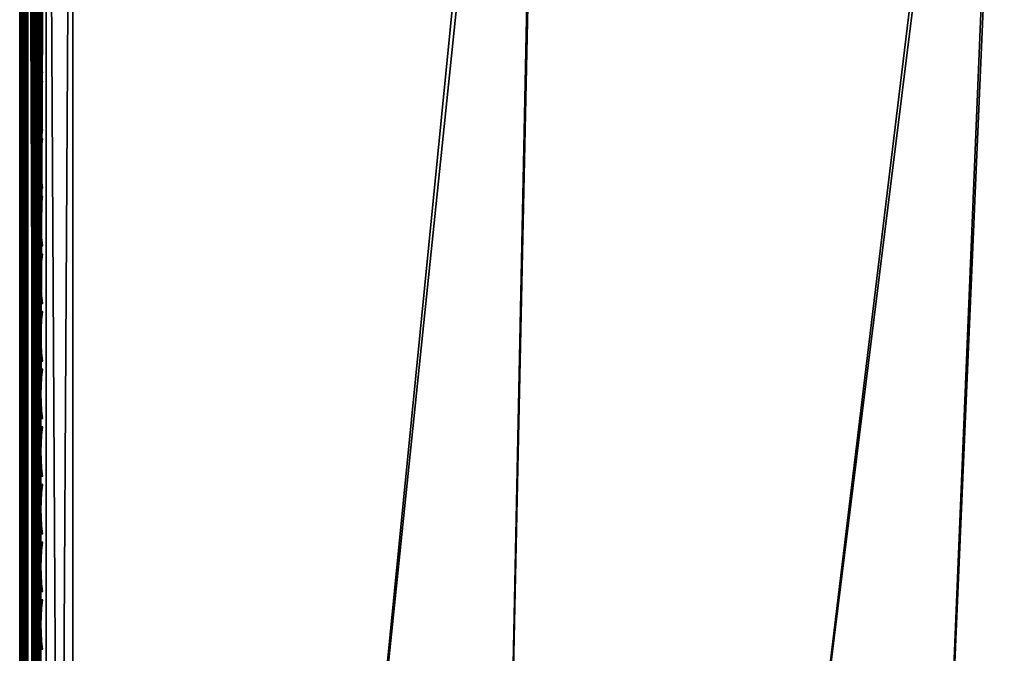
# Model space of a CAD drawing. Header units: inches. Extents: x 0 to 63.6, y -63.6 to 0.
# Tile 110 of 256: x 0 to 4.6, y -8.2 to -5.2. Entities that reach past the tile are written whole.
import ezdxf

# ---------------------------------------------------------------- set-up
doc = ezdxf.new("R2010")
doc.units = ezdxf.units.IN
doc.header["$LTSCALE"] = 0.03937
doc.header["$MEASUREMENT"] = 0
for name, color, linetype in [('A-FURN-3-ST', 151, 'Continuous'), ('A-FURN-3-ST-SEAM', 250, 'Continuous'), ('A-FURN-3-STITCH', 15, 'Continuous')]:
    doc.layers.add(name, color=color, linetype=linetype)

msp = doc.modelspace()

# ---------------------------------------------------------------- meshes
at = {"layer": 'A-FURN-3-ST'}
mesh = msp.add_polyface(dxfattribs=at)
corners = [(0.25, -23.1508, 5), (1.9925, -23.3906, 5.0381), (0.2494, -23.3421, 5.0381), (0.2494, -22.9717, 17.9162), (0.2491, -23.1619, 17.8146), (2.001, -23.1494, 17.8526), (0.2489, -23.3285, 17.6778), (1.9898, -23.377, 17.6778), (0.25, -22.5508, 18), (0.25, -1.1005, 18), (0.125, -22.5508, 17.9665), (0.125, -1.1005, 17.9665), (0.0335, -22.5508, 17.875), (0.1035, -23.295, 17.6442), (0.1725, -23.3198, 17.6691), (0.1726, -23.1551, 17.8044), (0.1036, -23.1355, 17.7752), (0.1728, -22.967, 17.905), (0.1037, -22.9536, 17.8726), (0.1731, -22.763, 17.967), (0.1038, -22.7562, 17.9326), (0.2497, -22.7654, 17.9789), (0.0731, -22.7511, 17.9069), (0.0062, -22.7274, 17.788), (0, -22.5508, 17.75), (0, -22.7166, 17.7337), (0.0062, -22.8972, 17.7365), (0, -22.876, 17.6853), (0.0062, -23.0537, 17.6528), (0, -23.023, 17.6067), (0.0062, -23.1909, 17.5401), (0, -23.1518, 17.501), (0.0062, -23.3035, 17.4029), (0, -23.2575, 17.3722), (0.0728, -23.2765, 17.6257), (0.0729, -23.121, 17.7535), (0.073, -22.9436, 17.8484), (0.0728, -23.4041, 17.4702), (0, -23.2464, 5.2691), (0, -23.1508, 5.25), (0.0062, -23.2676, 5.2179), (0.0335, -23.1508, 5.125), (0.073, -23.314, 5.106), (0.125, -23.1508, 5.0335), (0.1037, -23.324, 5.0818), (0.1728, -23.3374, 5.0494), (0, -23.3275, 5.3232), (0, -0.5005, 5.25), (0.0335, -0.5005, 5.125), (0.125, -0.5005, 5.0335), (0, -0.2505, 16.9), (0, -23.4008, 16.9), (0, -23.3844, 17.0658), (0, -23.4008, 5.5), (0, -0.2505, 5.5), (0, -23.3817, 5.4043), (0, -23.336, 17.2252)]
mesh.append_faces([[corners[k] for k in face] for face in [(0, 1, 2), (3, 4, 5), (4, 6, 7), (8, 9, 10), (10, 11, 12), (13, 14, 15, 16), (16, 15, 17, 18), (18, 17, 19, 20), (20, 19, 10), (10, 19, 8), (8, 19, 21), (21, 19, 3), (3, 19, 17), (3, 17, 4), (4, 17, 15), (4, 15, 6), (6, 15, 14), (20, 10, 22), (22, 10, 12), (22, 12, 23), (23, 12, 24), (23, 24, 25), (23, 25, 26), (26, 25, 27), (26, 27, 28), (28, 27, 29), (28, 29, 30), (30, 29, 31), (30, 31, 32), (32, 31, 33), (34, 13, 16, 35), (35, 16, 18, 36), (36, 18, 20, 22), (32, 37, 34, 30), (30, 34, 35, 28), (28, 35, 36, 26), (26, 36, 22, 23), (38, 39, 40), (40, 39, 41), (40, 41, 42), (42, 41, 43), (42, 43, 44), (44, 43, 45), (2, 45, 0), (0, 45, 43), (40, 46, 38), (39, 47, 41), (41, 48, 43), (43, 49, 0), (24, 50, 51), (24, 51, 52), (51, 50, 53), (53, 54, 39), (38, 46, 39), (39, 46, 55), (52, 56, 24), (24, 56, 33), (24, 33, 31), (31, 29, 24), (24, 29, 27), (24, 27, 25)]])
mesh = msp.add_polyface(dxfattribs=at)
corners = [(9.0696, -23.5635, 18), (15.6316, -3.085, 18), (13.4714, -2.5681, 18), (7.3265, -23.2085, 18), (11.2942, -2.1283, 18), (9.1027, -1.766, 18), (5.5698, -22.9292, 18), (6.8998, -1.4818, 18), (3.8025, -22.7263, 18), (4.6882, -1.276, 18), (2.0282, -22.6001, 18), (2.4707, -1.1488, 18), (0.25, -22.5508, 18), (0.25, -1.1005, 18), (0.125, -22.5508, 17.9665), (0.125, -1.1005, 17.9665), (0.0335, -22.5508, 17.875), (0.0335, -1.1005, 17.875), (0, -22.5508, 17.75), (0, -1.1005, 17.75), (0, -0.9347, 17.7337), (0.0063, -0.9238, 17.7881), (0.0733, -0.9002, 17.9071), (0.1735, -0.8882, 17.9671), (0.0335, -23.1508, 5.125), (0, -0.5005, 5.25), (0.0335, -0.5005, 5.125), (0.125, -23.1508, 5.0335), (0.125, -0.5005, 5.0335), (0.25, -23.1508, 5), (0.25, -0.5005, 5), (13.4114, -1.4292, 5.5), (11.4835, -1.0834, 5.3087), (11.2431, -1.001, 5.5), (13.6979, -1.5306, 5.3087), (13.6747, -1.6365, 5.1464), (11.4642, -1.19, 5.1464), (6.9639, -0.8852, 5), (9.2158, -0.9828, 5.0381), (9.1881, -1.1721, 5), (11.4351, -1.3496, 5.0381), (11.4007, -1.5378, 5), (13.6399, -1.795, 5.0381), (9.2392, -0.8223, 5.1464), (13.4114, -1.4292, 16.9), (11.2431, -1.001, 16.9), (13.5323, -2.29, 17.9625), (11.3452, -1.8482, 17.9625), (9.1437, -1.4843, 17.9625), (6.9307, -1.1988, 17.9625), (4.709, -0.992, 17.9625), (2.4814, -0.8643, 17.9625), (0.2502, -0.8859, 17.9788), (13.6982, -1.5301, 17.1847), (11.4839, -1.0828, 17.1847), (11.4645, -1.191, 17.45), (13.6749, -1.6375, 17.45), (11.4333, -1.363, 17.6778), (13.6377, -1.8083, 17.6778), (11.3926, -1.5872, 17.8526), (13.589, -2.0309, 17.8526), (9.2396, -0.8233, 17.45), (9.2146, -0.9963, 17.6778), (9.1819, -1.2217, 17.8526), (6.9842, -0.7086, 17.6778), (6.9595, -0.935, 17.8526), (0, -0.2505, 16.9), (0, -23.4008, 5.5), (0, -0.2505, 5.5), (0, -23.1508, 5.25), (15.7799, -2.5037, 5), (8.9397, -24.1492, 5), (13.5989, -1.9818, 5), (7.2224, -23.7994, 5), (5.4914, -23.5241, 5), (3.7502, -23.3241, 5), (4.731, -0.6775, 5), (2.002, -23.1995, 5), (2.4921, -0.5492, 5)]
mesh.append_faces([[corners[k] for k in face] for face in [(0, 1, 2), (3, 2, 4), (3, 4, 5), (6, 5, 7), (8, 7, 9), (10, 9, 11), (12, 11, 13), (14, 13, 15), (16, 15, 17), (16, 17, 18), (18, 17, 19), (20, 19, 21), (21, 19, 17), (21, 17, 22), (22, 17, 15), (13, 23, 15), (24, 25, 26), (27, 26, 28), (29, 28, 30), (31, 32, 33), (34, 35, 36, 32), (37, 38, 39), (39, 38, 40), (39, 40, 41), (41, 40, 42), (35, 42, 40, 36), (36, 40, 38, 43), (44, 31, 33), (44, 33, 45), (2, 46, 4), (4, 46, 47), (4, 47, 5), (5, 47, 48), (5, 48, 7), (7, 48, 49), (7, 49, 9), (9, 49, 50), (9, 50, 11), (11, 50, 51), (11, 51, 52), (53, 54, 55, 56), (56, 55, 57, 58), (58, 57, 59, 60), (60, 59, 47, 46), (44, 45, 54), (55, 61, 62, 57), (57, 62, 63, 59), (59, 63, 48, 47), (62, 64, 65, 63), (63, 65, 49, 48), (52, 13, 11), (19, 66, 18), (67, 66, 68), (69, 68, 25), (70, 71, 72), (72, 73, 41), (41, 73, 39), (39, 74, 37), (37, 75, 76), (76, 77, 78), (78, 29, 30)]])
mesh = msp.add_polyface(dxfattribs=at)
corners = [(5.4914, -23.5241, 5), (7.1882, -23.9876, 5.0381), (5.4655, -23.7137, 5.0381), (3.7502, -23.3241, 5), (3.7325, -23.5146, 5.0381), (2.002, -23.1995, 5), (1.9925, -23.3906, 5.0381), (0.25, -23.1508, 5), (0.2494, -23.3421, 5.0381), (1.9845, -23.5526, 5.1464), (0.2489, -23.5043, 5.1465), (1.9791, -23.6609, 5.3087), (0.2484, -23.6508, 5.5), (2.0281, -23.7015, 5.5), (3.7074, -23.784, 5.3087), (3.8038, -23.8313, 5.5), (5.4288, -23.9818, 5.3087), (5.5719, -24.0401, 5.5), (7.14, -24.2539, 5.3087), (7.1593, -24.1472, 5.1464), (5.4435, -23.8744, 5.1464), (3.7175, -23.6761, 5.1464), (7.3289, -24.3273, 16.9), (5.5719, -24.0401, 16.9), (3.8038, -23.8313, 16.9), (2.0281, -23.7015, 16.9), (0.2484, -23.6508, 16.9), (5.5312, -23.2113, 17.9625), (7.3265, -23.2085, 18), (5.5698, -22.9292, 18), (3.7762, -23.0098, 17.9625), (3.8025, -22.7263, 18), (2.0141, -22.8844, 17.9625), (2.0282, -22.6001, 18), (0.2497, -22.7654, 17.9789), (0.25, -22.5508, 18), (0.2494, -22.9717, 17.9162), (2.001, -23.1494, 17.8526), (3.7516, -23.274, 17.8526), (5.4952, -23.4742, 17.8526), (0.2491, -23.1619, 17.8146), (1.9898, -23.377, 17.6778), (3.7305, -23.5008, 17.6778), (5.4643, -23.6999, 17.6778), (0.2487, -23.4654, 17.5111), (1.9811, -23.5516, 17.45), (0.2485, -23.6296, 17.1146), (1.9757, -23.6613, 17.1847), (3.7042, -23.7843, 17.1847), (5.4257, -23.982, 17.1847), (7.1371, -24.254, 17.1847), (7.1567, -24.1458, 17.45), (7.1879, -23.9738, 17.6778), (5.4406, -23.8731, 17.45), (3.7144, -23.6749, 17.45), (6.8998, -1.4818, 18), (4.6882, -1.276, 18), (2.4707, -1.1488, 18), (6.9639, -0.8852, 5), (4.731, -0.6775, 5), (2.4921, -0.5492, 5)]
mesh.append_faces([[corners[k] for k in face] for face in [(0, 1, 2), (0, 2, 3), (3, 2, 4), (3, 4, 5), (5, 4, 6), (5, 6, 7), (8, 6, 9), (10, 9, 11), (12, 11, 13), (13, 11, 14), (13, 14, 15), (15, 14, 16), (15, 16, 17), (17, 16, 18), (19, 18, 16, 20), (20, 16, 14, 21), (21, 14, 11, 9), (1, 19, 20, 2), (2, 20, 21, 4), (4, 21, 9, 6), (17, 22, 23), (17, 23, 15), (15, 23, 24), (15, 24, 13), (13, 24, 25), (13, 25, 12), (12, 25, 26), (27, 28, 29), (27, 29, 30), (30, 29, 31), (30, 31, 32), (32, 31, 33), (32, 33, 34), (34, 33, 35), (34, 36, 32), (32, 36, 37), (32, 37, 38, 30), (30, 38, 39, 27), (37, 40, 41), (37, 41, 42, 38), (38, 42, 43, 39), (41, 44, 45), (45, 46, 47), (47, 26, 25), (47, 25, 48), (48, 25, 24), (48, 24, 49), (49, 24, 23), (49, 23, 50), (51, 52, 43, 53), (53, 43, 42, 54), (54, 42, 41, 45), (50, 51, 53, 49), (49, 53, 54, 48), (48, 54, 45, 47), (29, 55, 31), (31, 56, 33), (33, 57, 35), (58, 0, 3), (59, 3, 5), (60, 5, 7)]])
at = {"layer": 'A-FURN-3-ST-SEAM'}
mesh = msp.add_polyface(dxfattribs=at)
corners = [(17.9814, -2.9694, 17.6706), (19.0448, -3.2936, 17.6902), (17.578, -2.8502, 17.6902), (15.8156, -2.3691, 17.6706), (17.9934, -2.9283, 17.7271), (17.5843, -2.8278, 17.7208), (19.0517, -3.2715, 17.7208), (19.0652, -3.2284, 17.7234), (17.5968, -2.7844, 17.7234), (17.9972, -2.9155, 17.628), (19.0554, -3.2596, 17.6292), (17.5878, -2.8158, 17.6292), (17.5794, -2.8451, 17.6522), (19.0464, -3.2886, 17.6522), (0.0734, -1.09, 17.8563), (0.0872, -1.09, 17.8675), (0.0872, -8.2403, 17.8675), (0.0734, -8.2403, 17.8563), (0.0872, -15.3906, 17.8675), (0.0734, -15.3906, 17.8563), (0.1, -8.2403, 17.9), (0.0965, -15.3906, 17.8826), (0.0965, -8.2403, 17.8826), (0.1, -1.09, 17.9), (0.0965, -1.09, 17.8826), (0.0567, -15.3906, 17.8505), (0.0567, -8.2403, 17.8505), (0.0567, -1.09, 17.8505), (0.0228, -1.09, 17.8588), (0.039, -1.09, 17.8515), (0.039, -8.2403, 17.8515), (0.0228, -8.2403, 17.8588), (0.039, -15.3906, 17.8515), (0.0228, -15.3906, 17.8588), (0.0019, -15.3906, 17.8868), (0.0019, -8.2403, 17.8868), (0.0019, -1.09, 17.8868), (0.0051, -1.09, 17.9217), (0.0003, -1.09, 17.9045), (0.0003, -8.2403, 17.9045), (0.0051, -8.2403, 17.9217), (0.0003, -15.3906, 17.9045), (0.0051, -15.3906, 17.9217), (0.0655, -15.3906, 17.9472), (0.0812, -15.3906, 17.939), (0.0812, -8.2403, 17.939), (0.0655, -8.2403, 17.9472), (0.0812, -1.09, 17.939), (0.0655, -1.09, 17.9472), (0.0929, -15.3906, 17.9255), (0.0929, -8.2403, 17.9255), (0.0929, -1.09, 17.9255), (0.1, -15.3906, 17.9), (0.0304, -1.09, 17.9459), (0.0304, -8.2403, 17.9459), (0.0304, -15.3906, 17.9459), (0.0155, -1.09, 17.9362), (0.0155, -8.2403, 17.9362), (0.0155, -15.3906, 17.9362)]
mesh.append_faces([[corners[k] for k in face] for face in [(0, 1, 2), (0, 2, 3), (4, 5, 6), (4, 7, 8), (9, 10, 11), (0, 12, 13), (14, 15, 16, 17), (17, 16, 18, 19), (20, 21, 22), (20, 22, 23), (23, 22, 24), (19, 25, 26, 17), (17, 26, 27, 14), (28, 29, 30, 31), (31, 30, 32, 33), (33, 34, 35, 31), (31, 35, 36, 28), (37, 38, 39, 40), (40, 39, 41, 42), (43, 44, 45, 46), (46, 45, 47, 48), (44, 49, 50, 45), (45, 50, 51, 47), (50, 52, 20), (50, 20, 51), (51, 20, 23), (48, 53, 54, 46), (46, 54, 55, 43), (53, 56, 57, 54), (54, 57, 58, 55), (56, 37, 40, 57), (57, 40, 42, 58), (15, 24, 22, 16), (16, 22, 21, 18), (29, 27, 26, 30), (30, 26, 25, 32), (38, 36, 35, 39), (39, 35, 34, 41)]])
at = {"layer": 'A-FURN-3-STITCH'}
mesh = msp.add_polymesh((7, 4), dxfattribs=at)
for k, corner in enumerate([(0.1093, -5.2051, 17.9558), (0.1071, -5.2051, 17.9543), (0.1028, -5.205, 17.9514), (0.1007, -5.205, 17.9499), (0.105, -5.2436, 17.9615), (0.1003, -5.2436, 17.9637), (0.096, -5.2436, 17.9608), (0.0964, -5.2435, 17.9556), (0.1024, -5.2825, 17.9646), (0.0977, -5.2825, 17.9669), (0.0934, -5.2824, 17.964), (0.0938, -5.2824, 17.9588), (0.1016, -5.3215, 17.9652), (0.0969, -5.3216, 17.9675), (0.0926, -5.3215, 17.9646), (0.0929, -5.3215, 17.9594), (0.1024, -5.3606, 17.9633), (0.0977, -5.3606, 17.9656), (0.0934, -5.3606, 17.9627), (0.0938, -5.3605, 17.9575), (0.105, -5.3994, 17.9589), (0.1003, -5.3994, 17.9611), (0.096, -5.3993, 17.9582), (0.0964, -5.3993, 17.953), (0.1093, -5.4376, 17.9519), (0.1071, -5.4376, 17.9505), (0.1028, -5.4375, 17.9476), (0.1007, -5.4375, 17.9461)]):
    mesh.set_mesh_vertex(divmod(k, 4), corner)
mesh = msp.add_polymesh((7, 4), dxfattribs=at)
for k, corner in enumerate([(0.1093, -5.4767, 17.9558), (0.1071, -5.4766, 17.9543), (0.1028, -5.4766, 17.9514), (0.1007, -5.4766, 17.9499), (0.105, -5.5151, 17.9615), (0.1003, -5.5151, 17.9637), (0.096, -5.5151, 17.9608), (0.0964, -5.515, 17.9556), (0.1024, -5.554, 17.9646), (0.0977, -5.554, 17.9669), (0.0934, -5.554, 17.964), (0.0938, -5.5539, 17.9588), (0.1016, -5.5931, 17.9652), (0.0969, -5.5931, 17.9675), (0.0926, -5.5931, 17.9646), (0.0929, -5.593, 17.9594), (0.1024, -5.6321, 17.9633), (0.0977, -5.6322, 17.9656), (0.0934, -5.6321, 17.9627), (0.0938, -5.632, 17.9575), (0.105, -5.6709, 17.9589), (0.1003, -5.6709, 17.9611), (0.096, -5.6709, 17.9582), (0.0964, -5.6708, 17.953), (0.1093, -5.7091, 17.9519), (0.1071, -5.7091, 17.9505), (0.1028, -5.7091, 17.9476), (0.1007, -5.709, 17.9461)]):
    mesh.set_mesh_vertex(divmod(k, 4), corner)
mesh = msp.add_polymesh((7, 4), dxfattribs=at)
for k, corner in enumerate([(0.1093, -5.7482, 17.9558), (0.1071, -5.7482, 17.9543), (0.1028, -5.7481, 17.9514), (0.1007, -5.7481, 17.9499), (0.105, -5.7866, 17.9615), (0.1003, -5.7867, 17.9637), (0.096, -5.7866, 17.9608), (0.0964, -5.7865, 17.9556), (0.1024, -5.8255, 17.9646), (0.0977, -5.8256, 17.9669), (0.0934, -5.8255, 17.964), (0.0938, -5.8254, 17.9588), (0.1016, -5.8646, 17.9652), (0.0969, -5.8646, 17.9675), (0.0926, -5.8646, 17.9646), (0.0929, -5.8645, 17.9594), (0.1024, -5.9037, 17.9633), (0.0977, -5.9037, 17.9656), (0.0934, -5.9036, 17.9627), (0.0938, -5.9036, 17.9575), (0.105, -5.9424, 17.9589), (0.1003, -5.9425, 17.9611), (0.096, -5.9424, 17.9582), (0.0964, -5.9423, 17.953), (0.1093, -5.9807, 17.9519), (0.1071, -5.9806, 17.9505), (0.1028, -5.9806, 17.9476), (0.1007, -5.9806, 17.9461)]):
    mesh.set_mesh_vertex(divmod(k, 4), corner)
mesh = msp.add_polymesh((7, 4), dxfattribs=at)
for k, corner in enumerate([(0.1093, -6.0197, 17.9558), (0.1071, -6.0197, 17.9543), (0.1028, -6.0196, 17.9514), (0.1007, -6.0196, 17.9499), (0.105, -6.0582, 17.9615), (0.1003, -6.0582, 17.9637), (0.096, -6.0582, 17.9608), (0.0964, -6.0581, 17.9556), (0.1024, -6.097, 17.9646), (0.0977, -6.0971, 17.9669), (0.0934, -6.097, 17.964), (0.0938, -6.097, 17.9588), (0.1016, -6.1361, 17.9652), (0.0969, -6.1362, 17.9675), (0.0926, -6.1361, 17.9646), (0.0929, -6.136, 17.9594), (0.1024, -6.1752, 17.9633), (0.0977, -6.1752, 17.9656), (0.0934, -6.1752, 17.9627), (0.0938, -6.1751, 17.9575), (0.105, -6.2139, 17.9589), (0.1003, -6.214, 17.9611), (0.096, -6.2139, 17.9582), (0.0964, -6.2138, 17.953), (0.1093, -6.2522, 17.9519), (0.1071, -6.2522, 17.9505), (0.1028, -6.2521, 17.9476), (0.1007, -6.2521, 17.9461)]):
    mesh.set_mesh_vertex(divmod(k, 4), corner)
mesh = msp.add_polymesh((7, 4), dxfattribs=at)
for k, corner in enumerate([(0.1093, -6.2912, 17.9558), (0.1071, -6.2912, 17.9543), (0.1028, -6.2912, 17.9514), (0.1007, -6.2911, 17.9499), (0.105, -6.3297, 17.9615), (0.1003, -6.3297, 17.9637), (0.096, -6.3297, 17.9608), (0.0964, -6.3296, 17.9556), (0.1024, -6.3686, 17.9646), (0.0977, -6.3686, 17.9669), (0.0934, -6.3686, 17.964), (0.0938, -6.3685, 17.9588), (0.1016, -6.4077, 17.9652), (0.0969, -6.4077, 17.9675), (0.0926, -6.4077, 17.9646), (0.0929, -6.4076, 17.9594), (0.1024, -6.4467, 17.9633), (0.0977, -6.4467, 17.9656), (0.0934, -6.4467, 17.9627), (0.0938, -6.4466, 17.9575), (0.105, -6.4855, 17.9589), (0.1003, -6.4855, 17.9611), (0.096, -6.4855, 17.9582), (0.0964, -6.4854, 17.953), (0.1093, -6.5237, 17.9519), (0.1071, -6.5237, 17.9505), (0.1028, -6.5236, 17.9476), (0.1007, -6.5236, 17.9461)]):
    mesh.set_mesh_vertex(divmod(k, 4), corner)
mesh = msp.add_polymesh((7, 4), dxfattribs=at)
for k, corner in enumerate([(0.1093, -6.5628, 17.9558), (0.1071, -6.5627, 17.9543), (0.1028, -6.5627, 17.9514), (0.1007, -6.5627, 17.9499), (0.105, -6.6012, 17.9615), (0.1003, -6.6013, 17.9637), (0.096, -6.6012, 17.9608), (0.0964, -6.6011, 17.9556), (0.1024, -6.6401, 17.9646), (0.0977, -6.6401, 17.9669), (0.0934, -6.6401, 17.964), (0.0938, -6.64, 17.9588), (0.1016, -6.6792, 17.9652), (0.0969, -6.6792, 17.9675), (0.0926, -6.6792, 17.9646), (0.0929, -6.6791, 17.9594), (0.1024, -6.7182, 17.9633), (0.0977, -6.7183, 17.9656), (0.0934, -6.7182, 17.9627), (0.0938, -6.7181, 17.9575), (0.105, -6.757, 17.9589), (0.1003, -6.757, 17.9611), (0.096, -6.757, 17.9582), (0.0964, -6.7569, 17.953), (0.1093, -6.7952, 17.9519), (0.1071, -6.7952, 17.9505), (0.1028, -6.7952, 17.9476), (0.1007, -6.7951, 17.9461)]):
    mesh.set_mesh_vertex(divmod(k, 4), corner)
mesh = msp.add_polymesh((7, 4), dxfattribs=at)
for k, corner in enumerate([(0.1093, -6.8343, 17.9558), (0.1071, -6.8343, 17.9543), (0.1028, -6.8342, 17.9514), (0.1007, -6.8342, 17.9499), (0.105, -6.8728, 17.9615), (0.1003, -6.8728, 17.9637), (0.096, -6.8727, 17.9608), (0.0964, -6.8727, 17.9556), (0.1024, -6.9116, 17.9646), (0.0977, -6.9117, 17.9669), (0.0934, -6.9116, 17.964), (0.0938, -6.9115, 17.9588), (0.1016, -6.9507, 17.9652), (0.0969, -6.9508, 17.9675), (0.0926, -6.9507, 17.9646), (0.0929, -6.9506, 17.9594), (0.1024, -6.9898, 17.9633), (0.0977, -6.9898, 17.9656), (0.0934, -6.9898, 17.9627), (0.0938, -6.9897, 17.9575), (0.105, -7.0285, 17.9589), (0.1003, -7.0286, 17.9611), (0.096, -7.0285, 17.9582), (0.0964, -7.0284, 17.953), (0.1093, -7.0668, 17.9519), (0.1071, -7.0668, 17.9505), (0.1028, -7.0667, 17.9476), (0.1007, -7.0667, 17.9461)]):
    mesh.set_mesh_vertex(divmod(k, 4), corner)
mesh = msp.add_polymesh((7, 4), dxfattribs=at)
for k, corner in enumerate([(0.1093, -7.1058, 17.9558), (0.1071, -7.1058, 17.9543), (0.1028, -7.1058, 17.9514), (0.1007, -7.1057, 17.9499), (0.105, -7.1443, 17.9615), (0.1003, -7.1443, 17.9637), (0.096, -7.1443, 17.9608), (0.0964, -7.1442, 17.9556), (0.1024, -7.1832, 17.9646), (0.0977, -7.1832, 17.9669), (0.0934, -7.1832, 17.964), (0.0938, -7.1831, 17.9588), (0.1016, -7.2223, 17.9652), (0.0969, -7.2223, 17.9675), (0.0926, -7.2222, 17.9646), (0.0929, -7.2222, 17.9594), (0.1024, -7.2613, 17.9633), (0.0977, -7.2613, 17.9656), (0.0934, -7.2613, 17.9627), (0.0938, -7.2612, 17.9575), (0.105, -7.3001, 17.9589), (0.1003, -7.3001, 17.9611), (0.096, -7.3001, 17.9582), (0.0964, -7.3, 17.953), (0.1093, -7.3383, 17.9519), (0.1071, -7.3383, 17.9505), (0.1028, -7.3382, 17.9476), (0.1007, -7.3382, 17.9461)]):
    mesh.set_mesh_vertex(divmod(k, 4), corner)
mesh = msp.add_polymesh((7, 4), dxfattribs=at)
for k, corner in enumerate([(0.1093, -7.3774, 17.9558), (0.1071, -7.3773, 17.9543), (0.1028, -7.3773, 17.9514), (0.1007, -7.3773, 17.9499), (0.105, -7.4158, 17.9615), (0.1003, -7.4158, 17.9637), (0.096, -7.4158, 17.9608), (0.0964, -7.4157, 17.9556), (0.1024, -7.4547, 17.9646), (0.0977, -7.4547, 17.9669), (0.0934, -7.4547, 17.964), (0.0938, -7.4546, 17.9588), (0.1016, -7.4938, 17.9652), (0.0969, -7.4938, 17.9675), (0.0926, -7.4938, 17.9646), (0.0929, -7.4937, 17.9594), (0.1024, -7.5328, 17.9633), (0.0977, -7.5329, 17.9656), (0.0934, -7.5328, 17.9627), (0.0938, -7.5327, 17.9575), (0.105, -7.5716, 17.9589), (0.1003, -7.5716, 17.9611), (0.096, -7.5716, 17.9582), (0.0964, -7.5715, 17.953), (0.1093, -7.6098, 17.9519), (0.1071, -7.6098, 17.9505), (0.1028, -7.6098, 17.9476), (0.1007, -7.6097, 17.9461)]):
    mesh.set_mesh_vertex(divmod(k, 4), corner)
mesh = msp.add_polymesh((7, 4), dxfattribs=at)
for k, corner in enumerate([(0.1093, -7.6489, 17.9558), (0.1071, -7.6489, 17.9543), (0.1028, -7.6488, 17.9514), (0.1007, -7.6488, 17.9499), (0.105, -7.6873, 17.9615), (0.1003, -7.6874, 17.9637), (0.096, -7.6873, 17.9608), (0.0964, -7.6872, 17.9556), (0.1024, -7.7262, 17.9646), (0.0977, -7.7263, 17.9669), (0.0934, -7.7262, 17.964), (0.0938, -7.7261, 17.9588), (0.1016, -7.7653, 17.9652), (0.0969, -7.7654, 17.9675), (0.0926, -7.7653, 17.9646), (0.0929, -7.7652, 17.9594), (0.1024, -7.8044, 17.9633), (0.0977, -7.8044, 17.9656), (0.0934, -7.8043, 17.9627), (0.0938, -7.8043, 17.9575), (0.105, -7.8431, 17.9589), (0.1003, -7.8432, 17.9611), (0.096, -7.8431, 17.9582), (0.0964, -7.843, 17.953), (0.1093, -7.8814, 17.9519), (0.1071, -7.8813, 17.9505), (0.1028, -7.8813, 17.9476), (0.1007, -7.8813, 17.9461)]):
    mesh.set_mesh_vertex(divmod(k, 4), corner)
mesh = msp.add_polymesh((7, 4), dxfattribs=at)
for k, corner in enumerate([(0.1093, -7.9204, 17.9558), (0.1071, -7.9204, 17.9543), (0.1028, -7.9203, 17.9514), (0.1007, -7.9203, 17.9499), (0.105, -7.9589, 17.9615), (0.1003, -7.9589, 17.9637), (0.096, -7.9589, 17.9608), (0.0964, -7.9588, 17.9556), (0.1024, -7.9978, 17.9646), (0.0977, -7.9978, 17.9669), (0.0934, -7.9977, 17.964), (0.0938, -7.9977, 17.9588), (0.1016, -8.0368, 17.9652), (0.0969, -8.0369, 17.9675), (0.0926, -8.0368, 17.9646), (0.0929, -8.0367, 17.9594), (0.1024, -8.0759, 17.9633), (0.0977, -8.0759, 17.9656), (0.0934, -8.0759, 17.9627), (0.0938, -8.0758, 17.9575), (0.105, -8.1147, 17.9589), (0.1003, -8.1147, 17.9611), (0.096, -8.1146, 17.9582), (0.0964, -8.1146, 17.953), (0.1093, -8.1529, 17.9519), (0.1071, -8.1529, 17.9505), (0.1028, -8.1528, 17.9476), (0.1007, -8.1528, 17.9461)]):
    mesh.set_mesh_vertex(divmod(k, 4), corner)

doc.saveas('drawing.dxf')
